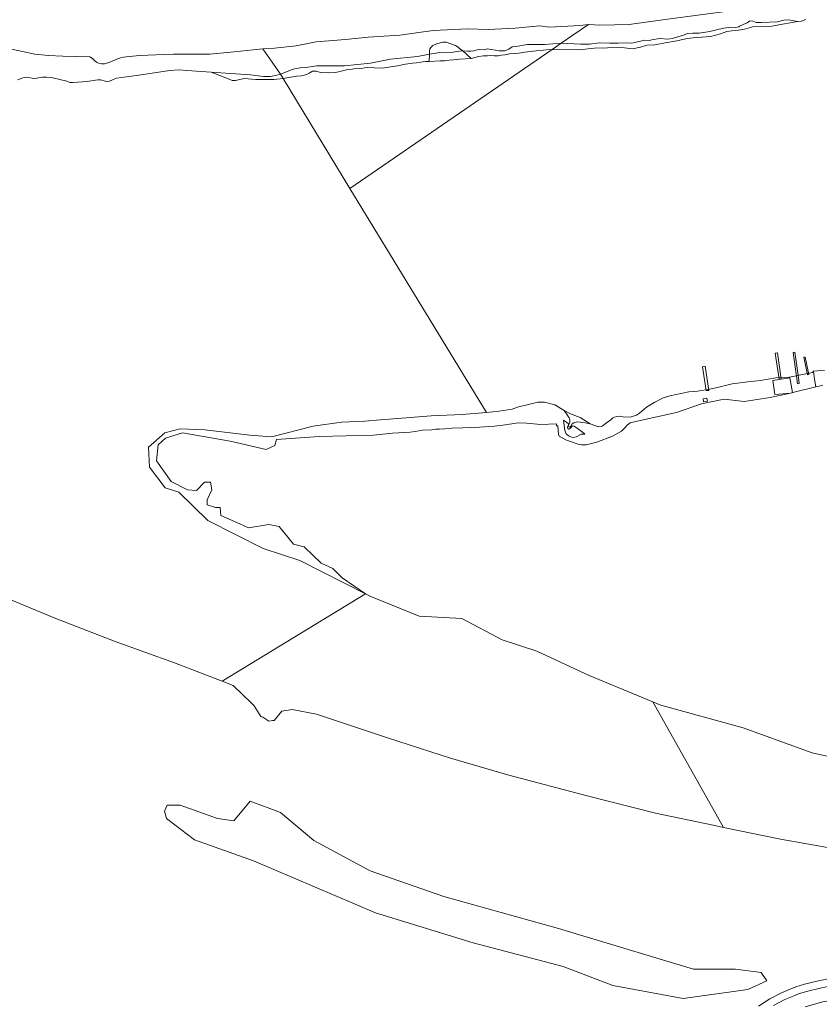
# Model space of a CAD drawing. Header units: metres. Extents: x 200176 to 205485, y 394066 to 399855.
# Tile 57 of 230: x 203339 to 203662, y 395248 to 395646. Entities that reach past the tile are written whole.
import ezdxf

# ---------------------------------------------------------------- set-up
doc = ezdxf.new("R2010")
doc.units = ezdxf.units.M
for name, color, linetype, lineweight in [('B-WE-GR-BOUWLAND-GV', 80, 'Continuous', 13), ('B-WE-GR-GRAS-GV', 60, 'Continuous', 13), ('B-WE-GR-STRUIK-GV', 90, 'Continuous', 13), ('B-WE-GW-TALUD_KRUIN-G', 90, 'Continuous', 18), ('B-WE-KW-KUNSTWERK_STEIGER-GV', 170, 'Continuous', 18), ('B-WE-OG-WATER-GV', 130, 'Continuous', 18), ('B-WE-OG-WATER_SLOOT-GV', 120, 'Continuous', 18), ('B-WE-OG-WEG-GV', 7, 'Continuous', 18), ('B-WE-VH-VERHARDING_GESLOTEN-GV', 252, 'Continuous', 18), ('B-WE-VH-VERHARDING_OPEN-GV', 252, 'Continuous', 18)]:
    doc.layers.add(name, color=color, linetype=linetype, lineweight=lineweight)

msp = doc.modelspace()

# ---------------------------------------------------------------- linework, layer by layer
at = {"layer": 'B-WE-GR-BOUWLAND-GV', "flags": 128}
for points in [[(203663.384, 395498.081), (203661.436, 395497.573), (203660.661, 395497.381), (203651.33, 395495.071), (203651.269, 395495.058), (203650.389, 395494.873), (203642.169, 395493.143), (203631.749, 395491.537), (203623.641, 395492.422), (203614.43, 395490.574), (203604.398, 395487.098), (203588.582, 395483.542), (203585.71, 395482.884), (203584.473, 395481.931), (203583.372, 395480.661), (203582.158, 395479.51), (203578.561, 395477.547), (203572.234, 395475.049), (203567.996, 395474.044), (203566.025, 395473.995), (203564.709, 395474.21), (203560.425, 395475.736), (203559.722, 395475.986), (203556.993, 395477.493), (203556.747, 395478.115), (203556.467, 395481.609), (203555.968, 395481.654), (203556.007, 395482.446), (203549.625, 395482.22), (203543.923, 395482.729), (203540.458, 395482.887), (203537.938, 395482.452), (203534.375, 395481.895), (203530.901, 395481.475), (203528.705, 395481.358), (203523.248, 395480.939), (203522.665, 395480.867), (203521.11, 395480.99), (203518.12, 395480.896), (203513.721, 395480.706), (203510.877, 395480.393), (203508.751, 395480.347), (203507.256, 395480.299), (203505.7, 395480.107), (203501.86, 395479.867), (203498.883, 395479.36), (203496.865, 395479.071), (203489.731, 395478.64), (203481.978, 395477.955), (203460.244, 395477.3), (203442.916, 395476.2), (203442.311, 395473.72), (203438.775, 395472.138), (203424.325, 395475.434), (203404.981, 395478.892), (203398.144, 395476.724), (203395.154, 395474.031), (203394.529, 395467.505), (203400.41, 395459.243), (203407.025, 395455.804), (203410.729, 395455.539), (203413.904, 395458.979), (203416.285, 395458.979), (203416.815, 395455.804), (203414.962, 395451.835), (203414.962, 395449.718), (203418.402, 395448.66), (203420.254, 395448.66), (203420.519, 395445.485), (203428.192, 395442.045), (203431.631, 395440.458), (203439.833, 395441.781), (203444.067, 395440.987), (203449.888, 395433.843), (203454.121, 395432.785), (203461, 395426.17), (203465.763, 395424.054), (203469.467, 395420.349), (203478.915, 395413.849), (203481.061, 395412.765), (203500.567, 395404.865), (203517.762, 395403.853), (203534.052, 395395.25), (203548.07, 395390.773), (203569.206, 395380.849), (203594.79, 395370.255), (203598.022, 395368.917), (203631.349, 395359.724), (203659.158, 395349.656), (203687.548, 395343.393)], [(203667.595, 395311.009), (203646.348, 395314.818), (203623.406, 395319.573), (203619.134, 395320.458), (203595.954, 395325.284), (203568.401, 395332.265), (203536.732, 395340.7), (203513.175, 395347.542), (203488.166, 395355.566), (203459.108, 395365.252), (203449.316, 395367.158), (203445.183, 395366.471), (203442.058, 395362.663), (203441.348, 395362.734), (203439.818, 395362.493), (203437.477, 395364.027), (203436.675, 395364.275), (203433.891, 395368.65), (203427.916, 395374.588), (203426.824, 395375.47), (203425.509, 395376.821), (203420.995, 395378.562), (203401.781, 395385.972), (203377.841, 395394.649), (203353.291, 395404.111), (203330.801, 395413.408)], [(203637.455, 395247.453), (203642.039, 395250.344), (203646.776, 395252.757), (203650.324, 395254.264), (203652.55, 395255.151), (203655.99, 395256.252), (203661.745, 395257.671), (203666.997, 395258.679)]]:
    msp.add_lwpolyline(points, dxfattribs=at)
msp.add_lwpolyline([(203433.73, 395306.034), (203409.917, 395314.501), (203398.54, 395323.232), (203397.746, 395326.142), (203398.805, 395328.524), (203404.096, 395328.524), (203419.178, 395323.232), (203425.792, 395322.174), (203432.407, 395330.111), (203444.578, 395325.613), (203458.071, 395314.236), (203480.826, 395302.065), (203510.459, 395291.746), (203556.761, 395278.782), (203611.265, 395262.378), (203628.199, 395262.378), (203638.518, 395261.055), (203640.899, 395257.615), (203633.226, 395254.175), (203607.032, 395250.471), (203578.722, 395255.763), (203558.613, 395263.436), (203522.365, 395272.961), (203482.942, 395285.132)], close=True, dxfattribs=at)
at = {"layer": 'B-WE-GR-GRAS-GV', "flags": 128}
msp.add_lwpolyline([(203334.807, 395633.925), (203340.416, 395632.737), (203345.491, 395631.722), (203350.909, 395631.143), (203356.718, 395630.926), (203361.895, 395630.713), (203367.571, 395630.619), (203367.977, 395630.384), (203368.674, 395629.98), (203369.58, 395629.16), (203370.33, 395628.499), (203371.154, 395628.045), (203372.356, 395627.734), (203373.596, 395627.763), (203375.642, 395628.48), (203379.273, 395629.978), (203380.024, 395630.183), (203381.185, 395630.501), (203387.535, 395631.217), (203401.419, 395631.645), (203409.09, 395631.67), (203416.079, 395631.692), (203425.834, 395632.655), (203433.509, 395633.46), (203437.479, 395633.877), (203442.1, 395634.1), (203450.935, 395635.04), (203458.974, 395636.626), (203470.822, 395637.62), (203479.979, 395638.589), (203492.799, 395639.297), (203506.138, 395641.273), (203520.146, 395641.907), (203528.439, 395641.701), (203539.219, 395642.206), (203549.185, 395643.138), (203553.154, 395642.642), (203565.416, 395643.26), (203568.845, 395643.626), (203573.495, 395643.338), (203585.289, 395643.687), (203597.848, 395645.351), (203607.898, 395646.766)], dxfattribs=at)
at = {"layer": 'B-WE-GR-STRUIK-GV', "flags": 128}
for points in [[(203504.726, 395631.679), (203508.894, 395632.427), (203514.198, 395632.559), (203515.551, 395632.798), (203518.204, 395633.027), (203516.885, 395634.01), (203516.259, 395634.526), (203515.188, 395635.177), (203513.306, 395635.868), (203511.409, 395636.475), (203510.086, 395636.532), (203507.585, 395635.884), (203506.059, 395635.166), (203505.378, 395634.575), (203504.827, 395633.784), (203504.723, 395632.859)], [(203518.204, 395633.027), (203515.551, 395632.798), (203514.198, 395632.559), (203508.894, 395632.427), (203504.726, 395631.679), (203504.585, 395628.724), (203509.052, 395629.04), (203510.816, 395629.066), (203512.705, 395629.229), (203514.383, 395629.468), (203516.873, 395629.702), (203521.49, 395629.985)]]:
    msp.add_lwpolyline(points, close=True, dxfattribs=at)
at = {"layer": 'B-WE-GW-TALUD_KRUIN-G', "flags": 128}
for points in [[(203658.195, 395652.703), (203647.776, 395651.679), (203647.447, 395651.647), (203638.047, 395650.659), (203624.14, 395648.925), (203607.898, 395646.766), (203597.848, 395645.351), (203585.289, 395643.687), (203573.495, 395643.338), (203568.845, 395643.626)], [(203568.845, 395643.626), (203565.416, 395643.26), (203553.154, 395642.642), (203549.185, 395643.138), (203539.219, 395642.206), (203528.439, 395641.701), (203520.146, 395641.907), (203506.138, 395641.273), (203492.799, 395639.297), (203479.979, 395638.589), (203470.822, 395637.62), (203458.974, 395636.626), (203450.935, 395635.04), (203442.1, 395634.1), (203437.479, 395633.877)], [(203437.479, 395633.877), (203433.509, 395633.46), (203425.834, 395632.655), (203416.079, 395631.692), (203409.09, 395631.67), (203401.419, 395631.645), (203387.535, 395631.217), (203381.185, 395630.501), (203380.024, 395630.183), (203379.273, 395629.978), (203375.642, 395628.48), (203373.596, 395627.763), (203372.356, 395627.734), (203371.154, 395628.045), (203370.33, 395628.499), (203369.58, 395629.16), (203368.674, 395629.98), (203367.977, 395630.384), (203367.571, 395630.619), (203361.895, 395630.713), (203356.718, 395630.926), (203350.909, 395631.143), (203345.491, 395631.722), (203340.416, 395632.737), (203334.807, 395633.925)]]:
    msp.add_lwpolyline(points, dxfattribs=at)
at = {"layer": 'B-WE-KW-KUNSTWERK_STEIGER-GV', "flags": 128}
for points in [[(203646.693, 395500.544), (203645.12, 395511.134), (203644.158, 395511.021), (203645.831, 395500.497)], [(203653.926, 395498.696), (203653.452, 395502.149), (203652.14, 395511.404), (203651.441, 395511.323), (203652.805, 395501.772), (203653.194, 395498.592)], [(203657.809, 395502.346), (203656.262, 395509.412), (203655.763, 395509.318), (203657.234, 395502.297)], [(203615.932, 395505.705), (203614.905, 395505.549), (203616.432, 395495.964), (203617.501, 395495.912)]]:
    msp.add_lwpolyline(points, close=True, dxfattribs=at)
at = {"layer": 'B-WE-OG-WATER-GV', "flags": 128}
for points in [[(203656.58, 395645.717), (203654.848, 395645.04), (203653.318, 395644.839), (203647.192, 395643.837), (203642.84, 395642.95), (203635.584, 395642.895), (203631.777, 395641.763), (203629.347, 395641.372), (203626.753, 395641.147), (203624.667, 395640.818), (203622.133, 395639.919), (203618.11, 395638.865), (203611.181, 395638.312), (203608.638, 395638.011), (203604.553, 395637.135), (203599.794, 395636.2), (203595.71, 395635.489), (203592.367, 395635.32), (203589.922, 395634.535), (203586.703, 395633.844), (203582.348, 395634.381), (203576.59, 395634.215), (203571.366, 395634.07), (203564.996, 395633.501), (203554.17, 395633.622), (203472.596, 395577.514), (203527.738, 395487), (203532.869, 395487.617), (203538.124, 395488.354), (203540.697, 395489.34), (203544.113, 395490.178), (203548.493, 395491.181), (203551.123, 395491.225), (203555.325, 395490.152), (203559.126, 395487.838), (203561.562, 395486.541), (203565.565, 395485.058), (203569.493, 395482.408), (203572.926, 395481.298), (203574.389, 395481.556), (203576.153, 395482.852), (203577.84, 395484.048), (203578.766, 395484.84), (203579.396, 395485.159), (203580.275, 395485.456), (203581.435, 395485.611), (203582.861, 395485.286), (203585.696, 395485.231), (203588.266, 395485.935), (203589.399, 395486.77), (203592.276, 395489.215), (203595.668, 395491.157), (203598.962, 395493.035), (203601.76, 395493.748), (203609.315, 395495.432), (203612.845, 395495.598), (203616.389, 395496.241), (203619.001, 395496.739), (203621.989, 395497.426), (203626.851, 395498.632), (203633.184, 395499.389), (203638.292, 395500.004), (203644.485, 395501.046), (203650.027, 395501.285), (203655.205, 395502.369), (203658.699, 395503.006), (203659.275, 395503.197), (203659.637, 395503.714), (203661.239, 395503.865), (203664.062, 395504.021)], [(203330.801, 395413.408), (203353.291, 395404.111), (203377.841, 395394.649), (203401.781, 395385.972), (203420.995, 395378.562), (203478.915, 395413.849), (203452.319, 395427.287), (203437.62, 395432.122), (203415.277, 395443.393), (203403.502, 395454.926), (203398.004, 395456.643), (203391.751, 395464.993), (203391.285, 395473.119), (203397.85, 395478.872), (203404.138, 395480.466), (203414.037, 395480.106), (203432.2, 395477.881), (203441.018, 395477.278), (203457.739, 395481.524), (203469.223, 395483.146), (203478.644, 395483.498), (203484.895, 395484.101), (203493.495, 395484.772), (203505.376, 395485.732), (203517.912, 395486.181), (203527.738, 395487), (203472.596, 395577.514), (203445.602, 395621.824), (203441.912, 395621.495), (203434.635, 395621.493), (203429.882, 395621.84), (203426.398, 395621.056), (203425.092, 395621.048), (203423.864, 395621.618), (203416.638, 395624.413), (203406.824, 395625.14), (203403.666, 395625.316), (203399.74, 395625.145), (203395.507, 395624.405), (203386.532, 395623.061), (203378.457, 395621.942), (203377.08, 395621.404), (203375.631, 395620.817), (203374.39, 395620.63), (203371.903, 395621.301), (203370.847, 395621.392), (203369.898, 395621.24), (203366.59, 395620.689), (203360.84, 395620.261), (203359.612, 395620.293), (203358.315, 395620.75), (203352.139, 395622.245), (203350.171, 395622.366), (203348.555, 395622.351), (203347.582, 395622.235), (203346.293, 395621.964), (203344.98, 395621.886), (203342.163, 395622.34), (203341.167, 395622.261), (203340.193, 395621.988), (203338.573, 395621.341)], [(203687.548, 395343.393), (203659.158, 395349.656), (203631.349, 395359.724), (203598.022, 395368.917), (203594.79, 395370.255), (203623.406, 395319.573), (203646.348, 395314.818), (203667.595, 395311.009)]]:
    msp.add_lwpolyline(points, dxfattribs=at)
for points in [[(203504.585, 395628.724), (203503.046, 395628.684), (203501.169, 395628.421), (203499.504, 395628.244), (203497.802, 395628.042), (203495.086, 395627.66), (203491.767, 395627.043), (203485.633, 395626.032), (203482.545, 395626.215), (203479.582, 395626.371), (203478.43, 395626.154), (203477.24, 395625.911), (203475.727, 395625.996), (203473.549, 395625.697), (203471.747, 395625.484), (203469.655, 395624.972), (203468.69, 395624.716), (203466.611, 395624.266), (203464.047, 395624.145), (203460.721, 395624.279), (203458.986, 395624.866), (203457.472, 395624.788), (203456.179, 395624.046), (203455.213, 395623.464), (203454.11, 395623.171), (203453.083, 395622.928), (203451.031, 395622.766), (203445.602, 395621.824), (203472.596, 395577.514), (203554.17, 395633.622), (203551.991, 395633.424), (203546.36, 395632.96), (203543.143, 395632.518), (203540.715, 395632.109), (203538.912, 395631.895), (203537.036, 395631.795), (203535.107, 395631.444), (203533.793, 395631.228), (203532.416, 395631.024), (203530.852, 395631.022), (203529.402, 395631.094), (203528.064, 395631.077), (203526.563, 395631.062), (203524.472, 395630.713), (203521.49, 395629.985), (203516.873, 395629.702), (203514.383, 395629.468), (203512.705, 395629.229), (203510.816, 395629.066), (203509.052, 395629.04)], [(203594.79, 395370.255), (203569.206, 395380.849), (203548.07, 395390.773), (203534.052, 395395.25), (203517.762, 395403.853), (203500.567, 395404.865), (203481.061, 395412.765), (203478.915, 395413.849), (203420.995, 395378.562), (203425.509, 395376.821), (203426.824, 395375.47), (203427.916, 395374.588), (203433.891, 395368.65), (203436.675, 395364.275), (203437.477, 395364.027), (203439.818, 395362.493), (203441.348, 395362.734), (203442.058, 395362.663), (203445.183, 395366.471), (203449.316, 395367.158), (203459.108, 395365.252), (203488.166, 395355.566), (203513.175, 395347.542), (203536.732, 395340.7), (203568.401, 395332.265), (203595.954, 395325.284), (203619.134, 395320.458), (203623.406, 395319.573)], [(203398.54, 395323.232), (203409.917, 395314.501), (203433.73, 395306.034), (203482.942, 395285.132), (203522.365, 395272.961), (203558.613, 395263.436), (203578.722, 395255.763), (203607.032, 395250.471), (203633.226, 395254.175), (203640.899, 395257.615), (203638.518, 395261.055), (203628.199, 395262.378), (203611.265, 395262.378), (203556.761, 395278.782), (203510.459, 395291.746), (203480.826, 395302.065), (203458.071, 395314.236), (203444.578, 395325.613), (203432.407, 395330.111), (203425.792, 395322.174), (203419.178, 395323.232), (203404.096, 395328.524), (203398.805, 395328.524), (203397.746, 395326.142)]]:
    msp.add_lwpolyline(points, close=True, dxfattribs=at)
at = {"layer": 'B-WE-OG-WATER_SLOOT-GV', "flags": 128}
for points in [[(203659.637, 395503.714), (203659.275, 395503.197), (203658.699, 395503.006), (203655.205, 395502.369), (203650.027, 395501.285), (203644.485, 395501.046), (203638.292, 395500.004), (203633.184, 395499.389), (203626.851, 395498.632), (203621.989, 395497.426), (203619.001, 395496.739), (203616.389, 395496.241), (203612.845, 395495.598), (203609.315, 395495.432), (203601.76, 395493.748), (203598.962, 395493.035), (203595.668, 395491.157), (203592.276, 395489.215), (203589.399, 395486.77), (203588.266, 395485.935), (203585.696, 395485.231), (203582.861, 395485.286), (203581.435, 395485.611), (203580.275, 395485.456), (203579.396, 395485.159), (203578.766, 395484.84), (203577.84, 395484.048), (203576.153, 395482.852), (203574.389, 395481.556), (203572.926, 395481.298), (203569.493, 395482.408), (203567.576, 395482.864), (203565.716, 395483.139), (203564.266, 395483.216), (203562.906, 395482.916), (203562.253, 395482.488), (203561.739, 395481.467), (203561.34, 395481.175), (203561.08, 395481.191), (203560.809, 395481.605), (203560.966, 395482.174), (203561.349, 395483.203), (203561.37, 395484.026), (203561.096, 395484.873), (203560.203, 395486.093), (203559.126, 395487.838), (203555.325, 395490.152), (203551.123, 395491.225), (203548.493, 395491.181), (203544.113, 395490.178), (203540.697, 395489.34), (203538.124, 395488.354), (203532.869, 395487.617), (203527.738, 395487), (203517.912, 395486.181), (203505.376, 395485.732), (203493.495, 395484.772), (203484.895, 395484.101), (203478.644, 395483.498), (203469.223, 395483.146), (203457.739, 395481.524), (203441.018, 395477.278), (203432.2, 395477.881), (203414.037, 395480.106), (203404.138, 395480.466), (203397.85, 395478.872), (203391.285, 395473.119), (203391.751, 395464.993), (203398.004, 395456.643), (203403.502, 395454.926), (203415.277, 395443.393), (203437.62, 395432.122), (203452.319, 395427.287), (203478.915, 395413.849), (203469.467, 395420.349), (203465.763, 395424.054), (203461, 395426.17), (203454.121, 395432.785), (203449.888, 395433.843), (203444.067, 395440.987), (203439.833, 395441.781), (203431.631, 395440.458), (203428.192, 395442.045), (203420.519, 395445.485), (203420.254, 395448.66), (203418.402, 395448.66), (203414.962, 395449.718), (203414.962, 395451.835), (203416.815, 395455.804), (203416.285, 395458.979), (203413.904, 395458.979), (203410.729, 395455.539), (203407.025, 395455.804), (203400.41, 395459.243), (203394.529, 395467.505), (203395.154, 395474.031), (203398.144, 395476.724), (203404.981, 395478.892), (203424.325, 395475.434), (203438.775, 395472.138), (203442.311, 395473.72), (203442.916, 395476.2), (203460.244, 395477.3), (203481.978, 395477.955), (203489.731, 395478.64), (203496.865, 395479.071), (203498.883, 395479.36), (203501.86, 395479.867), (203505.7, 395480.107), (203507.256, 395480.299), (203508.751, 395480.347), (203510.877, 395480.393), (203513.721, 395480.706), (203518.12, 395480.896), (203521.11, 395480.99), (203522.665, 395480.867), (203523.248, 395480.939), (203528.705, 395481.358), (203530.901, 395481.475), (203534.375, 395481.895), (203537.938, 395482.452), (203540.458, 395482.887), (203543.923, 395482.729), (203549.625, 395482.22), (203556.007, 395482.446), (203555.968, 395481.654), (203556.467, 395481.609), (203556.747, 395478.115), (203556.993, 395477.493), (203559.722, 395475.986), (203560.425, 395475.736), (203564.709, 395474.21), (203566.025, 395473.995), (203567.996, 395474.044), (203572.234, 395475.049), (203578.561, 395477.547), (203582.158, 395479.51), (203583.372, 395480.661), (203584.473, 395481.931), (203585.71, 395482.884), (203588.582, 395483.542), (203604.398, 395487.098), (203614.43, 395490.574), (203623.641, 395492.422), (203631.749, 395491.537), (203642.169, 395493.143), (203650.389, 395494.873), (203644.068, 395494.289), (203643.302, 395499.949), (203650.178, 395500.999), (203651.269, 395495.058), (203651.33, 395495.071), (203660.661, 395497.381), (203660.101, 395500.499)], [(203615.133, 395492.556), (203616.595, 395492.891), (203616.895, 395491.624), (203615.332, 395491.348)], [(203563.062, 395481.527), (203564.383, 395480.65), (203566.374, 395479.205), (203567.42, 395478.273), (203565.874, 395478.247), (203563.884, 395477.223), (203562.712, 395477.016), (203561.62, 395477.187), (203560.833, 395477.605), (203559.887, 395478.479), (203559.367, 395479.772), (203558.838, 395483.891), (203560.064, 395483.11), (203560.788, 395482.527), (203560.836, 395482.122), (203560.453, 395481.187), (203560.385, 395480.862), (203560.542, 395480.623), (203560.893, 395480.324), (203561.269, 395480.415), (203561.655, 395480.729), (203562.34, 395481.583), (203562.565, 395481.668)]]:
    msp.add_lwpolyline(points, close=True, dxfattribs=at)
at = {"layer": 'B-WE-OG-WEG-GV', "flags": 128}
for points in [[(203643.523, 395247.733), (203648.045, 395250.037), (203651.466, 395251.49), (203653.564, 395252.326), (203656.807, 395253.364), (203662.387, 395254.739), (203667.507, 395255.722), (203677.61, 395257.271), (203688.128, 395258.68), (203698.855, 395259.871), (203709.129, 395260.959), (203719.206, 395262.013), (203729.392, 395263.275), (203738.646, 395265.184), (203748.747, 395268.216), (203757.81, 395272.007), (203767.167, 395277.006)], [(203769.951, 395272.094), (203760.295, 395266.855), (203750.21, 395262.721), (203740.123, 395259.626), (203730.104, 395257.556), (203719.598, 395256.2), (203708.706, 395255.069), (203698.529, 395254.015), (203688.67, 395252.886), (203678.437, 395251.6), (203668.208, 395249.997), (203663.424, 395249.122), (203656.259, 395247.177)], [(203666.997, 395258.679), (203661.745, 395257.671), (203655.99, 395256.252), (203652.55, 395255.151), (203650.324, 395254.264), (203646.776, 395252.757), (203642.039, 395250.344), (203637.455, 395247.453)]]:
    msp.add_lwpolyline(points, dxfattribs=at)
at = {"layer": 'B-WE-VH-VERHARDING_GESLOTEN-GV', "flags": 128}
for points in [[(203650.389, 395494.873), (203651.269, 395495.058), (203650.178, 395500.999), (203643.302, 395499.949), (203644.068, 395494.289)], [(203616.595, 395492.891), (203615.133, 395492.556), (203615.332, 395491.348), (203616.895, 395491.624)]]:
    msp.add_lwpolyline(points, close=True, dxfattribs=at)
msp.add_lwpolyline([(203664.062, 395504.021), (203661.239, 395503.865), (203659.637, 395503.714), (203660.101, 395500.499), (203660.661, 395497.381), (203661.436, 395497.573), (203663.384, 395498.081)], dxfattribs=at)
at = {"layer": 'B-WE-VH-VERHARDING_OPEN-GV', "flags": 128}
for points in [[(203504.726, 395631.679), (203504.723, 395632.859), (203504.827, 395633.784), (203505.378, 395634.575), (203506.059, 395635.166), (203507.585, 395635.884), (203510.086, 395636.532), (203511.409, 395636.475), (203513.306, 395635.868), (203515.188, 395635.177), (203516.259, 395634.526), (203516.885, 395634.01), (203518.204, 395633.027), (203520.08, 395632.962), (203521.38, 395632.951), (203522.582, 395633.092), (203523.961, 395633.456), (203525.038, 395633.622), (203526.762, 395633.458), (203527.941, 395633.799), (203529.639, 395633.51), (203531.364, 395633.346), (203532.787, 395632.984), (203534.439, 395633.096), (203535.089, 395633.091), (203536.72, 395633.728), (203538.078, 395634.617), (203539.555, 395634.83), (203544.214, 395635.618), (203551.118, 395635.612), (203557.876, 395636.158), (203562.574, 395639.392), (203568.845, 395643.626), (203565.416, 395643.26), (203553.154, 395642.642), (203549.185, 395643.138), (203539.219, 395642.206), (203528.439, 395641.701), (203520.146, 395641.907), (203506.138, 395641.273), (203492.799, 395639.297), (203479.979, 395638.589), (203470.822, 395637.62), (203458.974, 395636.626), (203450.935, 395635.04), (203442.1, 395634.1), (203437.479, 395633.877), (203444.524, 395623.593), (203449.643, 395625.69), (203452.528, 395626.233), (203454.639, 395626.375), (203459.272, 395627.039), (203470.38, 395627.036), (203480.943, 395628.026), (203488.911, 395629.687), (203499.826, 395630.8)], [(203554.17, 395633.622), (203564.996, 395633.501), (203571.366, 395634.07), (203576.59, 395634.215), (203582.348, 395634.381), (203586.703, 395633.844), (203589.922, 395634.535), (203592.367, 395635.32), (203595.71, 395635.489), (203599.794, 395636.2), (203604.553, 395637.135), (203608.638, 395638.011), (203611.181, 395638.312), (203618.11, 395638.865), (203622.133, 395639.919), (203624.667, 395640.818), (203626.753, 395641.147), (203629.347, 395641.372), (203631.777, 395641.763), (203635.584, 395642.895), (203642.84, 395642.95), (203647.192, 395643.837), (203653.318, 395644.839), (203651.686, 395645.145), (203649.785, 395645.536), (203647.766, 395645.368), (203645.219, 395644.783), (203638.581, 395644.52), (203637.465, 395644.476), (203636.521, 395644.431), (203635.264, 395645.039), (203634.028, 395645.089), (203632.866, 395644.327), (203631.266, 395643.623), (203629.826, 395643.023), (203629.585, 395642.693), (203628.174, 395642.399), (203626.169, 395642.575), (203623.495, 395642.198), (203621.565, 395641.735), (203617.785, 395640.862), (203613.594, 395640.178), (203611.043, 395640.226), (203608.743, 395639.979), (203607.263, 395639.353), (203604.879, 395638.708), (203602.669, 395638.061), (203600.953, 395637.796), (203597.566, 395637.983), (203594.413, 395637.464), (203593.321, 395637.207), (203591.662, 395637.38), (203586.377, 395636.094), (203584.013, 395636.206), (203580.916, 395636.125), (203577.448, 395636.086), (203573.132, 395636.294), (203569.314, 395635.74), (203565.794, 395635.782), (203557.876, 395636.158)], [(203554.17, 395633.622), (203557.876, 395636.158), (203551.118, 395635.612), (203544.214, 395635.618), (203539.555, 395634.83), (203538.078, 395634.617), (203536.72, 395633.728), (203535.089, 395633.091), (203534.439, 395633.096), (203532.787, 395632.984), (203531.364, 395633.346), (203529.639, 395633.51), (203527.941, 395633.799), (203526.762, 395633.458), (203525.038, 395633.622), (203523.961, 395633.456), (203522.582, 395633.092), (203521.38, 395632.951), (203520.08, 395632.962), (203518.204, 395633.027), (203521.49, 395629.985), (203524.472, 395630.713), (203526.563, 395631.062), (203528.064, 395631.077), (203529.402, 395631.094), (203530.852, 395631.022), (203532.416, 395631.024), (203533.793, 395631.228), (203535.107, 395631.444), (203537.036, 395631.795), (203538.912, 395631.895), (203540.715, 395632.109), (203543.143, 395632.518), (203546.36, 395632.96), (203551.991, 395633.424)], [(203445.602, 395621.824), (203451.031, 395622.766), (203453.083, 395622.928), (203454.11, 395623.171), (203455.213, 395623.464), (203456.179, 395624.046), (203457.472, 395624.788), (203458.986, 395624.866), (203460.721, 395624.279), (203464.047, 395624.145), (203466.611, 395624.266), (203468.69, 395624.716), (203469.655, 395624.972), (203471.747, 395625.484), (203473.549, 395625.697), (203475.727, 395625.996), (203477.24, 395625.911), (203478.43, 395626.154), (203479.582, 395626.371), (203482.545, 395626.215), (203485.633, 395626.032), (203491.767, 395627.043), (203495.086, 395627.66), (203497.802, 395628.042), (203499.504, 395628.244), (203501.169, 395628.421), (203503.046, 395628.684), (203504.585, 395628.724), (203504.726, 395631.679), (203499.826, 395630.8), (203488.911, 395629.687), (203480.943, 395628.026), (203470.38, 395627.036), (203459.272, 395627.039), (203454.639, 395626.375), (203452.528, 395626.233), (203449.643, 395625.69), (203444.524, 395623.593)], [(203445.602, 395621.824), (203444.524, 395623.593), (203442.646, 395623.068), (203440.371, 395622.62), (203437.783, 395622.647), (203432.489, 395623.359), (203416.638, 395624.413), (203423.864, 395621.618), (203425.092, 395621.048), (203426.398, 395621.056), (203429.882, 395621.84), (203434.635, 395621.493), (203441.912, 395621.495)], [(203559.126, 395487.838), (203560.203, 395486.093), (203561.096, 395484.873), (203561.37, 395484.026), (203561.349, 395483.203), (203560.966, 395482.174), (203560.809, 395481.605), (203561.08, 395481.191), (203561.34, 395481.175), (203561.739, 395481.467), (203562.253, 395482.488), (203562.906, 395482.916), (203564.266, 395483.216), (203565.716, 395483.139), (203567.576, 395482.864), (203569.493, 395482.408), (203565.565, 395485.058), (203561.562, 395486.541)], [(203560.064, 395483.11), (203558.838, 395483.891), (203559.367, 395479.772), (203559.887, 395478.479), (203560.833, 395477.605), (203561.62, 395477.187), (203562.712, 395477.016), (203563.884, 395477.223), (203565.874, 395478.247), (203567.42, 395478.273), (203566.374, 395479.205), (203564.383, 395480.65), (203563.062, 395481.527), (203562.565, 395481.668), (203562.34, 395481.583), (203561.655, 395480.729), (203561.269, 395480.415), (203560.893, 395480.324), (203560.542, 395480.623), (203560.385, 395480.862), (203560.453, 395481.187), (203560.836, 395482.122), (203560.788, 395482.527)]]:
    msp.add_lwpolyline(points, close=True, dxfattribs=at)
for points in [[(203607.898, 395646.766), (203597.848, 395645.351), (203585.289, 395643.687), (203573.495, 395643.338), (203568.845, 395643.626), (203562.574, 395639.392), (203557.876, 395636.158), (203565.794, 395635.782), (203569.314, 395635.74), (203573.132, 395636.294), (203577.448, 395636.086), (203580.916, 395636.125), (203584.013, 395636.206), (203586.377, 395636.094), (203591.662, 395637.38), (203593.321, 395637.207), (203594.413, 395637.464), (203597.566, 395637.983), (203600.953, 395637.796), (203602.669, 395638.061), (203604.879, 395638.708), (203607.263, 395639.353), (203608.743, 395639.979), (203611.043, 395640.226), (203613.594, 395640.178), (203617.785, 395640.862), (203621.565, 395641.735), (203623.495, 395642.198), (203626.169, 395642.575), (203628.174, 395642.399), (203629.585, 395642.693), (203629.826, 395643.023), (203631.266, 395643.623), (203632.866, 395644.327), (203634.028, 395645.089), (203635.264, 395645.039), (203636.521, 395644.431), (203637.465, 395644.476), (203638.581, 395644.52), (203645.219, 395644.783), (203647.766, 395645.368), (203649.785, 395645.536), (203651.686, 395645.145), (203653.318, 395644.839), (203654.848, 395645.04), (203656.58, 395645.717)], [(203338.573, 395621.341), (203340.193, 395621.988), (203341.167, 395622.261), (203342.163, 395622.34), (203344.98, 395621.886), (203346.293, 395621.964), (203347.582, 395622.235), (203348.555, 395622.351), (203350.171, 395622.366), (203352.139, 395622.245), (203358.315, 395620.75), (203359.612, 395620.293), (203360.84, 395620.261), (203366.59, 395620.689), (203369.898, 395621.24), (203370.847, 395621.392), (203371.903, 395621.301), (203374.39, 395620.63), (203375.631, 395620.817), (203377.08, 395621.404), (203378.457, 395621.942), (203386.532, 395623.061), (203395.507, 395624.405), (203399.74, 395625.145), (203403.666, 395625.316), (203406.824, 395625.14), (203416.638, 395624.413), (203432.489, 395623.359), (203437.783, 395622.647), (203440.371, 395622.62), (203442.646, 395623.068), (203444.524, 395623.593), (203437.479, 395633.877), (203433.509, 395633.46), (203425.834, 395632.655), (203416.079, 395631.692), (203409.09, 395631.67), (203401.419, 395631.645), (203387.535, 395631.217), (203381.185, 395630.501), (203380.024, 395630.183), (203379.273, 395629.978), (203375.642, 395628.48), (203373.596, 395627.763), (203372.356, 395627.734), (203371.154, 395628.045), (203370.33, 395628.499), (203369.58, 395629.16), (203368.674, 395629.98), (203367.977, 395630.384), (203367.571, 395630.619), (203361.895, 395630.713), (203356.718, 395630.926), (203350.909, 395631.143), (203345.491, 395631.722), (203340.416, 395632.737), (203334.807, 395633.925)]]:
    msp.add_lwpolyline(points, dxfattribs=at)

doc.saveas('drawing.dxf')
